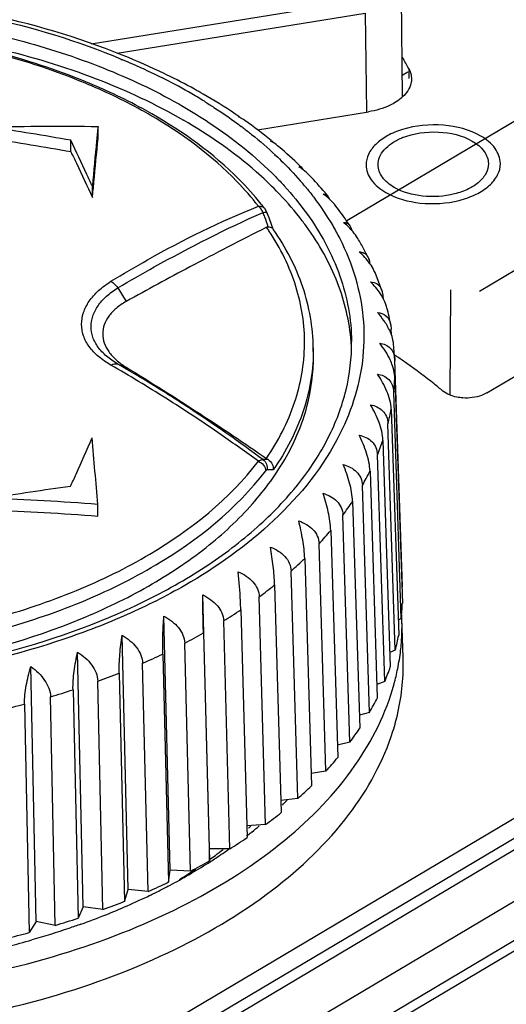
# Model space of a CAD drawing. Header units: millimetres. Extents: x 1117 to 38156, y -1945 to 7303.
# Tile 212 of 256: x 7888 to 7899, y 1074 to 1095. Entities that reach past the tile are written whole.
import ezdxf

# ---------------------------------------------------------------- set-up
doc = ezdxf.new("R2010")
doc.units = ezdxf.units.MM

msp = doc.modelspace()

# ---------------------------------------------------------------- linework, layer by layer
at = {"linetype": 'Continuous'}
for p, q in [((7896.37, 1095.347), (7896.397, 1093.024)), ((7889.909, 1094.126), (7895.572, 1095.045)), ((7890.454, 1093.931), (7895.625, 1094.77)), ((7902.666, 1094.846), (7895.243, 1090.438)), ((7895.625, 1094.77), (7895.649, 1092.71)), ((7890.563, 1093.892), (7890.56, 1093.893)), ((7890.579, 1093.886), (7890.563, 1093.892)), ((7890.527, 1093.804), (7890.546, 1093.797)), ((7890.536, 1093.811), (7890.554, 1093.804)), ((7891.434, 1093.506), (7891.43, 1093.509)), ((7891.483, 1093.484), (7891.434, 1093.506)), ((7896.509, 1093.536), (7896.392, 1093.467)), ((7896.531, 1093.612), (7896.534, 1093.402)), ((7892.329, 1093.031), (7892.243, 1093.077)), ((7893.376, 1092.336), (7895.693, 1092.711)), ((7898.004, 1088.973), (7904.371, 1092.753)), ((7890.056, 1092.16), (7890.054, 1092.404)), ((7889.49, 1091.874), (7889.487, 1092.118)), ((7893.732, 1091.799), (7893.742, 1091.791)), ((7893.753, 1091.807), (7893.763, 1091.798)), ((7889.937, 1090.921), (7889.935, 1091.164)), ((7893.568, 1090.628), (7893.529, 1090.694)), ((7893.581, 1090.598), (7893.568, 1090.628)), ((7893.706, 1090.26), (7893.677, 1090.341)), ((7893.708, 1090.26), (7893.698, 1090.275)), ((7893.706, 1090.26), (7893.698, 1090.275)), ((7895.97, 1088.983), (7895.828, 1089.356)), ((7890.466, 1089.037), (7890.64, 1088.754)), ((7897.403, 1088.997), (7897.39, 1086.805)), ((7895.995, 1088.823), (7895.995, 1088.83)), ((7896.158, 1088.264), (7896.167, 1088.179)), ((7896.171, 1088.058), (7896.167, 1088.179)), ((7894.544, 1087.627), (7894.542, 1087.785)), ((7896.242, 1087.524), (7896.216, 1087.876)), ((7896.242, 1087.524), (7896.242, 1087.521)), ((7896.398, 1082.809), (7896.242, 1087.521)), ((7890.465, 1087.45), (7890.639, 1087.384)), ((7898.158, 1086.847), (7898.868, 1087.269)), ((7896.242, 1087.171), (7896.398, 1082.459)), ((7896.374, 1082.143), (7896.218, 1086.861)), ((7913.434, 1086.709), (7875.146, 1063.973)), ((7875.44, 1063.733), (7913.788, 1086.504)), ((7876.374, 1062.973), (7916.153, 1086.593)), ((7896.166, 1086.512), (7896.322, 1081.794)), ((7875.614, 1063.592), (7913.79, 1086.261)), ((7877.107, 1062.376), (7917.032, 1086.084)), ((7896.251, 1081.481), (7896.097, 1086.203)), ((7877.901, 1063.064), (7916.476, 1085.97)), ((7895.993, 1085.858), (7896.147, 1081.136)), ((7896.031, 1080.827), (7895.878, 1085.554)), ((7895.724, 1085.215), (7895.876, 1080.488)), ((7895.714, 1080.185), (7895.565, 1084.918)), ((7890.051, 1084.278), (7890.049, 1084.523)), ((7895.36, 1084.587), (7895.51, 1079.855)), ((7895.304, 1079.562), (7895.158, 1084.299)), ((7894.905, 1083.98), (7895.052, 1079.243)), ((7894.803, 1078.961), (7894.661, 1083.703)), ((7894.363, 1083.398), (7894.505, 1078.656)), ((7894.216, 1078.388), (7894.078, 1083.134)), ((7893.736, 1082.845), (7893.873, 1078.099)), ((7896.398, 1082.809), (7896.386, 1082.802)), ((7892.377, 1077.337), (7892.236, 1082.636)), ((7893.546, 1077.846), (7893.414, 1082.596)), ((7891.56, 1076.892), (7891.427, 1082.195)), ((7893.03, 1082.326), (7893.162, 1077.575)), ((7896.374, 1082.143), (7896.311, 1082.112)), ((7896.389, 1082.136), (7896.388, 1082.145)), ((7896.415, 1081.327), (7896.388, 1082.145)), ((7892.799, 1077.34), (7892.673, 1082.094)), ((7890.681, 1076.49), (7890.555, 1081.796)), ((7892.251, 1081.844), (7892.377, 1077.089)), ((7891.98, 1076.873), (7891.86, 1081.631)), ((7889.746, 1076.133), (7889.629, 1081.443)), ((7891.403, 1081.403), (7891.523, 1076.645)), ((7896.251, 1081.481), (7896.138, 1081.434)), ((7888.764, 1075.826), (7888.655, 1081.139)), ((7891.096, 1076.45), (7890.984, 1081.211)), ((7890.495, 1081.006), (7890.608, 1076.245)), ((7890.154, 1076.072), (7890.049, 1080.836)), ((7896.031, 1080.827), (7895.867, 1080.77)), ((7889.16, 1075.744), (7889.063, 1080.511)), ((7889.532, 1080.658), (7889.637, 1075.894)), ((7888.522, 1080.359), (7888.619, 1075.593)), ((7895.714, 1080.185), (7895.502, 1080.126)), ((7895.304, 1079.562), (7895.044, 1079.505)), ((7894.803, 1078.961), (7894.497, 1078.911)), ((7894.216, 1078.388), (7893.866, 1078.349)), ((7893.546, 1077.846), (7893.155, 1077.823)), ((7892.799, 1077.34), (7892.377, 1077.337)), ((7892.377, 1077.089), (7892.377, 1077.337)), ((7891.523, 1076.645), (7891.56, 1076.892)), ((7891.98, 1076.873), (7891.56, 1076.892)), ((7890.608, 1076.245), (7890.681, 1076.49)), ((7891.096, 1076.45), (7890.681, 1076.49)), ((7889.746, 1076.133), (7889.637, 1075.894)), ((7890.154, 1076.072), (7889.746, 1076.133)), ((7888.764, 1075.826), (7888.619, 1075.593)), ((7889.16, 1075.744), (7888.764, 1075.826))]:
    msp.add_line(p, q, dxfattribs=at)
msp.add_lwpolyline([(7893.677, 1090.341), (7893.62, 1090.497), (7893.581, 1090.598)], dxfattribs=at)
for centre, radius, start, end in [((7885.288, 1080.772), 14.141, 64.2573, 68.0293), ((7887.303, 1088.556), 10.523, 28.7193, 30.1407), ((7885.842, 1081.907), 12.878, 61.1095, 64.0256), ((7885.755, 1082.227), 12.531, 62.9821, 63.2471), ((7885.991, 1082.685), 12.016, 59.943, 62.9935), ((7886.435, 1083.463), 11.12, 58.3477, 59.9117), ((7886.136, 1082.442), 12.268, 60.1367, 61.1017), ((7886.645, 1083.298), 11.272, 55.7482, 59.7152), ((7892.348, 1091.415), 1.351, 60.8138, 61.9148), ((7887.45, 1084.972), 9.3, 52.7715, 53.0685), ((7887.405, 1084.386), 9.944, 51.0047, 54.9732), ((7872.307, 992.943), 100.651, 80.17196, 81.13714), ((7872.51, 994.035), 99.302, 80.15421, 81.13253), ((7892.943, 1090.9), 1.396, 56.9167, 59.4425), ((7896.919, 1090.883), 1.389, 111.9498, 112.8702), ((7888.168, 1085.299), 8.754, 45.8817, 49.731), ((7888.415, 1085.557), 8.396, 45.5019, 45.8674), ((7893.461, 1090.366), 1.429, 52.5581, 56.8847), ((7888.898, 1086.022), 7.727, 40.3644, 43.9289), ((7889.247, 1086.898), 6.661, 39.3488, 40.3962), ((7889.116, 1086.209), 7.439, 39.6636, 40.3542), ((7888.825, 1087.063), 5.942, 37.6611, 38.7974), ((7893.063, 1090.394), 0.485, 26.8688, 33.1038), ((7880.596, 1085.893), 13.735, 19.658, 20.0986), ((7889.553, 1086.553), 6.883, 34.4335, 37.5091), ((7880.417, 1085.829), 13.926, 18.7761, 19.657), ((7889.76, 1086.697), 6.631, 33.2565, 34.4206), ((7889.221, 1087.313), 5.274, 33.5361, 34.5316), ((7890.149, 1086.937), 6.174, 28.0878, 30.4601), ((7890.312, 1087.024), 5.989, 26.2616, 28.0846), ((7891.042, 1087.303), 5.205, 10.64, 14.6836), ((7891.202, 1087.588), 4.142, 2.5535, 4.56), ((7888.438, 1076.09), 13.935, 55.6358, 55.9238), ((7888.573, 1076.287), 13.696, 54.689, 55.6377), ((7891.771, 1087.35), 4.474, 353.7181, 357.7024), ((7891.564, 1087.384), 4.684, 345.4055, 349.2702), ((7618.202, 1062.213), 272.76, 4.69154, 4.98382), ((7891.177, 1087.502), 5.089, 337.4917, 341.1484), ((7893.583, 1080.846), 4.611, 89.8002, 91.1239), ((7893.915, 1085.98), 0.611, 234.8612, 238.8456), ((7893.663, 1078.941), 6.3, 89.6115, 90.8031), ((7890.628, 1087.755), 5.693, 330.1142, 333.5076), ((7903.402, 986.292), 99.585, 98.03507, 99.00858), ((7889.977, 1088.157), 6.459, 323.3293, 326.4546), ((7889.199, 1088.768), 7.449, 317.1602, 320.0024), ((7888.359, 1089.584), 8.621, 311.5629, 314.1414), ((7887.496, 1090.599), 9.953, 306.4804, 308.8231), ((7891.891, 1082.638), 4.51, 353.7007, 357.7197), ((7886.65, 1091.789), 11.414, 301.8471, 303.9852), ((7891.915, 1081.988), 4.476, 1.9991, 2.9713), ((7891.913, 1081.989), 4.478, 357.4773, 1.8873), ((7885.856, 1093.118), 12.962, 297.5974, 299.5614), ((7891.683, 1082.672), 4.721, 345.3887, 349.287), ((7891.884, 1081.99), 4.508, 353.4358, 357.4732), ((7885.144, 1094.534), 14.547, 293.6697, 295.488), ((7891.801, 1082), 4.591, 348.6366, 353.4262), ((7891.293, 1082.792), 5.129, 337.4758, 341.1643), ((7884.514, 1096.033), 16.173, 290.0115, 291.7034), ((7891.651, 1082.031), 4.743, 344.6887, 348.635), ((7884.029, 1097.434), 17.656, 286.5662, 288.1619), ((7890.815, 1083.007), 5.654, 331.8052, 333.5353), ((7883.665, 1098.726), 18.998, 283.2937, 284.8133), ((7890.667, 1083.087), 5.822, 330.1116, 331.805), ((7890.083, 1083.451), 6.51, 323.3156, 326.4682), ((7889.3, 1084.067), 7.507, 317.1477, 320.0148), ((7888.453, 1084.89), 8.688, 311.5516, 314.1527), ((7888.445, 1083.824), 7.794, 314.3791, 315.4575), ((7887.584, 1085.912), 10.031, 306.4701, 308.8334), ((7887.585, 1084.777), 9.079, 308.6928, 309.9624), ((7887.376, 1085.039), 9.414, 307.8582, 308.159), ((7887.442, 1084.955), 9.306, 308.1586, 308.6958), ((7887.882, 1083.573), 7.865, 312.4898, 312.9067), ((7886.731, 1087.112), 11.503, 301.8377, 303.9945), ((7886.885, 1084.792), 9.44, 305.5797, 306.4981), ((7887.051, 1084.568), 9.161, 306.4963, 307.7739), ((7886.761, 1085.881), 10.456, 303.3385, 305.2644), ((7885.93, 1088.451), 13.063, 297.5888, 299.57), ((7886.264, 1086.65), 11.372, 300.3571, 302.646), ((7886.53, 1086.231), 10.875, 302.6579, 303.3466), ((7885.942, 1087.196), 12.005, 298.931, 300.365), ((7886.236, 1085.752), 10.599, 301.3595, 302.9486), ((7886.424, 1085.46), 10.252, 302.954, 303.5772), ((7885.212, 1089.878), 14.661, 293.6618, 295.4959), ((7885.613, 1087.798), 12.692, 297.4348, 297.9248), ((7885.736, 1087.567), 12.43, 297.923, 298.9335), ((7885.351, 1088.315), 13.271, 295.8311, 296.3054), ((7885.482, 1088.051), 12.977, 296.3031, 297.4325), ((7884.599, 1091.332), 16.239, 290.0009, 291.7139), ((7885.121, 1088.798), 13.806, 293.6703, 295.8202), ((7884.789, 1089.551), 14.63, 291.773, 293.6732), ((7884.088, 1092.801), 17.795, 286.5592, 288.1689), ((7884.497, 1090.285), 15.419, 289.7106, 291.7722), ((7883.722, 1094.104), 19.148, 283.287, 284.8199), ((7883.809, 1092.412), 17.655, 284.3273, 285.9933)]:
    msp.add_arc(centre, radius, start, end, dxfattribs=at)
for points, knots in [([(7890.56, 1093.893), (7889.627, 1094.269), (7887.63, 1094.852), (7885.568, 1095.104), (7884.506, 1095.154)], [0, 0, 0, 0, 0.486359, 1, 1, 1, 1]), ([(7884.597, 1095.099), (7885.645, 1095.043), (7887.67, 1094.782), (7889.628, 1094.191), (7890.536, 1093.811)], [0, 0, 0, 0, 0.515926, 1, 1, 1, 1]), ([(7884.586, 1094.792), (7885.907, 1094.721), (7887.847, 1094.429), (7890.243, 1093.633), (7891.328, 1093.112), (7891.829, 1092.821)], [0, 0, 0, 0, 0.524479, 0.770316, 1, 1, 1, 1]), ([(7890.367, 1093.049), (7890.178, 1093.139), (7889.38, 1093.494), (7888.547, 1093.767), (7887.905, 1093.933)], [0, 0, 0, 0, 0.240866, 1, 1, 1, 1]), ([(7890.376, 1093.082), (7890.186, 1093.172), (7889.387, 1093.522), (7888.553, 1093.793), (7887.912, 1093.958)], [0, 0, 0, 0, 0.241324, 1, 1, 1, 1]), ([(7887.941, 1094.035), (7888.644, 1093.87), (7889.983, 1093.466), (7891.252, 1092.874), (7891.832, 1092.538)], [0, 0, 0, 0, 0.518819, 1, 1, 1, 1]), ([(7890.554, 1093.804), (7890.626, 1093.774), (7890.91, 1093.652), (7891.19, 1093.52), (7891.396, 1093.416)], [0, 0, 0, 0, 0.253548, 1, 1, 1, 1]), ([(7896.588, 1093.403), (7896.589, 1093.369), (7896.573, 1093.225), (7896.484, 1093.097), (7896.403, 1093.021)], [0, 0, 0, 0, 0.233085, 1, 1, 1, 1]), ([(7891.143, 1092.641), (7891.08, 1092.677), (7890.826, 1092.821), (7890.566, 1092.954), (7890.367, 1093.049)], [0, 0, 0, 0, 0.245747, 1, 1, 1, 1]), ([(7891.172, 1092.669), (7891.108, 1092.705), (7890.847, 1092.851), (7890.58, 1092.986), (7890.376, 1093.082)], [0, 0, 0, 0, 0.246028, 1, 1, 1, 1]), ([(7892.243, 1093.077), (7892.243, 1093.078), (7892.243, 1093.079), (7892.244, 1093.081), (7892.244, 1093.08)], [0, 0, 0, 0, 0.7515, 1, 1, 1, 1]), ([(7892.244, 1093.08), (7892.244, 1093.08), (7892.245, 1093.079), (7892.245, 1093.077), (7892.245, 1093.076)], [0, 0, 0, 0, 0.305375, 1, 1, 1, 1]), ([(7891.829, 1092.821), (7892.014, 1092.714), (7892.703, 1092.288), (7893.342, 1091.778), (7893.76, 1091.352)], [0, 0, 0, 0, 0.263678, 1, 1, 1, 1]), ([(7892.27, 1092.929), (7892.337, 1092.887), (7892.599, 1092.722), (7892.854, 1092.545), (7893.039, 1092.406)], [0, 0, 0, 0, 0.25471, 1, 1, 1, 1]), ([(7896.266, 1092.916), (7896.226, 1092.89), (7896.047, 1092.792), (7895.848, 1092.736), (7895.693, 1092.711)], [0, 0, 0, 0, 0.231255, 1, 1, 1, 1]), ([(7893.399, 1090.74), (7893.259, 1090.921), (7892.609, 1091.666), (7891.798, 1092.261), (7891.143, 1092.641)], [0, 0, 0, 0, 0.232123, 1, 1, 1, 1]), ([(7893.456, 1090.786), (7893.311, 1090.967), (7892.646, 1091.703), (7891.83, 1092.292), (7891.172, 1092.669)], [0, 0, 0, 0, 0.233704, 1, 1, 1, 1]), ([(7892.997, 1092.609), (7892.998, 1092.609), (7893.002, 1092.605), (7893.005, 1092.599), (7893.006, 1092.595)], [0, 0, 0, 0, 0.18971, 1, 1, 1, 1]), ([(7890.054, 1092.404), (7890.043, 1092.304), (7890.002, 1091.891), (7889.963, 1091.477), (7889.935, 1091.164)], [0, 0, 0, 0, 0.242034, 1, 1, 1, 1]), ([(7893.774, 1091.058), (7893.639, 1091.196), (7893.046, 1091.757), (7892.371, 1092.226), (7891.832, 1092.538)], [0, 0, 0, 0, 0.236752, 1, 1, 1, 1]), ([(7898.032, 1092.204), (7897.799, 1092.339), (7897.24, 1092.479), (7896.673, 1092.426), (7896.399, 1092.341)], [0, 0, 0, 0, 0.483396, 1, 1, 1, 1]), ([(7893.077, 1092.377), (7893.137, 1092.331), (7893.37, 1092.15), (7893.593, 1091.957), (7893.753, 1091.807)], [0, 0, 0, 0, 0.25512, 1, 1, 1, 1]), ([(7896.399, 1092.341), (7896.29, 1092.307), (7896.091, 1092.226), (7895.844, 1092.052), (7895.681, 1091.84), (7895.641, 1091.676), (7895.642, 1091.6)], [0, 0, 0, 0, 0.302159, 0.567986, 0.796503, 1, 1, 1, 1]), ([(7896.399, 1092.171), (7896.635, 1092.266), (7897.142, 1092.335), (7897.646, 1092.221), (7897.855, 1092.099)], [0, 0, 0, 0, 0.511624, 1, 1, 1, 1]), ([(7898.442, 1091.633), (7898.441, 1091.742), (7898.345, 1091.985), (7898.147, 1092.138), (7898.032, 1092.204)], [0, 0, 0, 0, 0.451618, 1, 1, 1, 1]), ([(7889.935, 1091.164), (7889.897, 1091.244), (7889.749, 1091.563), (7889.6, 1091.881), (7889.487, 1092.118)], [0, 0, 0, 0, 0.252237, 1, 1, 1, 1]), ([(7889.937, 1090.921), (7889.947, 1091.027), (7889.986, 1091.441), (7890.025, 1091.854), (7890.056, 1092.16)], [0, 0, 0, 0, 0.25746, 1, 1, 1, 1]), ([(7893.652, 1092.101), (7893.657, 1092.104), (7893.669, 1092.106), (7893.679, 1092.101), (7893.684, 1092.097)], [0, 0, 0, 0, 0.493667, 1, 1, 1, 1]), ([(7893.684, 1092.097), (7893.686, 1092.096), (7893.694, 1092.088), (7893.7, 1092.077), (7893.704, 1092.069)], [0, 0, 0, 0, 0.206586, 1, 1, 1, 1]), ([(7895.892, 1091.603), (7895.892, 1091.658), (7895.915, 1091.774), (7896.018, 1091.93), (7896.177, 1092.064), (7896.307, 1092.132), (7896.379, 1092.162)], [0, 0, 0, 0, 0.209813, 0.440101, 0.702812, 1, 1, 1, 1]), ([(7897.855, 1092.099), (7897.95, 1092.045), (7898.113, 1091.919), (7898.191, 1091.72), (7898.192, 1091.63)], [0, 0, 0, 0, 0.548415, 1, 1, 1, 1]), ([(7889.49, 1091.874), (7889.527, 1091.796), (7889.678, 1091.479), (7889.826, 1091.161), (7889.937, 1090.921)], [0, 0, 0, 0, 0.247436, 1, 1, 1, 1]), ([(7893.763, 1091.798), (7893.813, 1091.751), (7894.006, 1091.564), (7894.19, 1091.367), (7894.32, 1091.215)], [0, 0, 0, 0, 0.25496, 1, 1, 1, 1]), ([(7895.642, 1091.6), (7895.644, 1091.49), (7895.739, 1091.248), (7895.937, 1091.095), (7896.052, 1091.028)], [0, 0, 0, 0, 0.451618, 1, 1, 1, 1]), ([(7896.229, 1091.133), (7896.134, 1091.188), (7895.971, 1091.314), (7895.893, 1091.513), (7895.892, 1091.603)], [0, 0, 0, 0, 0.548415, 1, 1, 1, 1]), ([(7896.052, 1091.028), (7896.269, 1090.903), (7896.789, 1090.763), (7897.446, 1090.804), (7897.927, 1090.972), (7898.208, 1091.149), (7898.396, 1091.372), (7898.443, 1091.551), (7898.442, 1091.633)], [0, 0, 0, 0, 0.268807, 0.559385, 0.693459, 0.81142, 0.911825, 1, 1, 1, 1]), ([(7898.192, 1091.63), (7898.193, 1091.562), (7898.154, 1091.416), (7897.999, 1091.233), (7897.769, 1091.087), (7897.374, 1090.949), (7896.834, 1090.916), (7896.407, 1091.03), (7896.229, 1091.133)], [0, 0, 0, 0, 0.088179, 0.188596, 0.306566, 0.440641, 0.731202, 1, 1, 1, 1]), ([(7894.242, 1091.563), (7894.252, 1091.565), (7894.274, 1091.566), (7894.293, 1091.554), (7894.3, 1091.546)], [0, 0, 0, 0, 0.483361, 1, 1, 1, 1]), ([(7894.3, 1091.546), (7894.303, 1091.544), (7894.315, 1091.53), (7894.324, 1091.514), (7894.329, 1091.501)], [0, 0, 0, 0, 0.21492, 1, 1, 1, 1]), ([(7893.76, 1091.352), (7893.819, 1091.292), (7894.047, 1091.051), (7894.258, 1090.794), (7894.402, 1090.594)], [0, 0, 0, 0, 0.256363, 1, 1, 1, 1]), ([(7894.4, 1090.318), (7894.354, 1090.382), (7894.159, 1090.641), (7893.944, 1090.884), (7893.774, 1091.058)], [0, 0, 0, 0, 0.24408, 1, 1, 1, 1]), ([(7894.398, 1091.121), (7894.45, 1091.058), (7894.647, 1090.807), (7894.826, 1090.541), (7894.946, 1090.336)], [0, 0, 0, 0, 0.255963, 1, 1, 1, 1]), ([(7894.748, 1090.995), (7894.765, 1090.998), (7894.802, 1090.995), (7894.831, 1090.972), (7894.842, 1090.958)], [0, 0, 0, 0, 0.477698, 1, 1, 1, 1]), ([(7894.842, 1090.958), (7894.846, 1090.953), (7894.862, 1090.932), (7894.872, 1090.908), (7894.879, 1090.889)], [0, 0, 0, 0, 0.218897, 1, 1, 1, 1]), ([(7890.323, 1089.175), (7890.575, 1089.33), (7891.567, 1089.914), (7892.604, 1090.425), (7893.399, 1090.74)], [0, 0, 0, 0, 0.256942, 1, 1, 1, 1]), ([(7890.466, 1089.037), (7890.717, 1089.186), (7891.705, 1089.753), (7892.722, 1090.271), (7893.495, 1090.613)], [0, 0, 0, 0, 0.256982, 1, 1, 1, 1]), ([(7893.399, 1090.74), (7893.424, 1090.743), (7893.473, 1090.74), (7893.515, 1090.712), (7893.529, 1090.694)], [0, 0, 0, 0, 0.529703, 1, 1, 1, 1]), ([(7893.469, 1090.659), (7893.464, 1090.667), (7893.443, 1090.696), (7893.419, 1090.723), (7893.399, 1090.74)], [0, 0, 0, 0, 0.267148, 1, 1, 1, 1]), ([(7893.495, 1090.613), (7893.515, 1090.616), (7893.543, 1090.62), (7893.578, 1090.608), (7893.581, 1090.598)], [0, 0, 0, 0, 0.648224, 1, 1, 1, 1]), ([(7894.402, 1090.594), (7894.691, 1090.193), (7895.157, 1089.342), (7895.335, 1088.382), (7895.34, 1087.92)], [0, 0, 0, 0, 0.51624, 1, 1, 1, 1]), ([(7895.168, 1090.403), (7895.193, 1090.405), (7895.25, 1090.397), (7895.29, 1090.356), (7895.305, 1090.333)], [0, 0, 0, 0, 0.47345, 1, 1, 1, 1]), ([(7893.566, 1090.303), (7893.032, 1090.03), (7892.049, 1089.528), (7891.081, 1088.998), (7890.64, 1088.754)], [0, 0, 0, 0, 0.543895, 1, 1, 1, 1]), ([(7893.563, 1085.481), (7893.809, 1085.841), (7894.204, 1086.601), (7894.427, 1087.854), (7894.235, 1089.107), (7893.855, 1089.868), (7893.617, 1090.227)], [0, 0, 0, 0, 0.259092, 0.502107, 0.743979, 1, 1, 1, 1]), ([(7893.602, 1090.312), (7893.608, 1090.312), (7893.629, 1090.311), (7893.65, 1090.307), (7893.664, 1090.301)], [0, 0, 0, 0, 0.273885, 1, 1, 1, 1]), ([(7893.664, 1090.301), (7893.668, 1090.3), (7893.681, 1090.293), (7893.692, 1090.283), (7893.698, 1090.275)], [0, 0, 0, 0, 0.269591, 1, 1, 1, 1]), ([(7894.542, 1087.785), (7894.537, 1088.213), (7894.38, 1089.097), (7893.965, 1089.888), (7893.708, 1090.26)], [0, 0, 0, 0, 0.486541, 1, 1, 1, 1]), ([(7895.331, 1087.917), (7895.297, 1088.335), (7895.094, 1089.193), (7894.662, 1089.956), (7894.4, 1090.318)], [0, 0, 0, 0, 0.484079, 1, 1, 1, 1]), ([(7894.946, 1090.336), (7894.997, 1090.248), (7895.186, 1089.9), (7895.336, 1089.529), (7895.419, 1089.246)], [0, 0, 0, 0, 0.256349, 1, 1, 1, 1]), ([(7895.305, 1090.333), (7895.309, 1090.327), (7895.327, 1090.297), (7895.338, 1090.263), (7895.345, 1090.237)], [0, 0, 0, 0, 0.222228, 1, 1, 1, 1]), ([(7895.471, 1090.066), (7895.462, 1090.081), (7895.425, 1090.141), (7895.381, 1090.197), (7895.345, 1090.237)], [0, 0, 0, 0, 0.245824, 1, 1, 1, 1]), ([(7895.498, 1089.791), (7895.534, 1089.792), (7895.614, 1089.775), (7895.665, 1089.71), (7895.683, 1089.674)], [0, 0, 0, 0, 0.469703, 1, 1, 1, 1]), ([(7895.683, 1089.674), (7895.687, 1089.665), (7895.705, 1089.623), (7895.716, 1089.578), (7895.72, 1089.543)], [0, 0, 0, 0, 0.224379, 1, 1, 1, 1]), ([(7895.828, 1089.356), (7895.821, 1089.372), (7895.791, 1089.437), (7895.754, 1089.498), (7895.723, 1089.543)], [0, 0, 0, 0, 0.244341, 1, 1, 1, 1]), ([(7890.323, 1087.427), (7890.231, 1087.48), (7890.065, 1087.593), (7889.865, 1087.799), (7889.739, 1088.031), (7889.696, 1088.28), (7889.74, 1088.532), (7889.865, 1088.774), (7890.063, 1088.995), (7890.231, 1089.119), (7890.323, 1089.175)], [0, 0, 0, 0, 0.142263, 0.269042, 0.383548, 0.492153, 0.602783, 0.72214, 0.854116, 1, 1, 1, 1]), ([(7890.323, 1089.175), (7890.337, 1089.167), (7890.392, 1089.131), (7890.438, 1089.079), (7890.466, 1089.037)], [0, 0, 0, 0, 0.229925, 1, 1, 1, 1]), ([(7895.419, 1089.246), (7895.497, 1088.981), (7895.604, 1088.437), (7895.602, 1087.604), (7895.437, 1086.776), (7895.225, 1086.249), (7895.096, 1085.992)], [0, 0, 0, 0, 0.247979, 0.493347, 0.742144, 1, 1, 1, 1]), ([(7895.996, 1088.824), (7895.979, 1088.855), (7895.905, 1088.978), (7895.812, 1089.088), (7895.735, 1089.164)], [0, 0, 0, 0, 0.247162, 1, 1, 1, 1]), ([(7895.735, 1089.164), (7895.784, 1089.163), (7895.893, 1089.133), (7895.952, 1089.035), (7895.97, 1088.983)], [0, 0, 0, 0, 0.466579, 1, 1, 1, 1]), ([(7890.465, 1087.45), (7890.381, 1087.499), (7890.23, 1087.603), (7890.049, 1087.792), (7889.935, 1088.004), (7889.896, 1088.23), (7889.936, 1088.459), (7890.049, 1088.677), (7890.23, 1088.876), (7890.382, 1088.986), (7890.466, 1089.037)], [0, 0, 0, 0, 0.14301, 0.270555, 0.385671, 0.494499, 0.604831, 0.723503, 0.854708, 1, 1, 1, 1]), ([(7895.97, 1088.983), (7895.973, 1088.971), (7895.988, 1088.922), (7895.994, 1088.87), (7895.995, 1088.83)], [0, 0, 0, 0, 0.228803, 1, 1, 1, 1]), ([(7890.64, 1088.754), (7890.566, 1088.713), (7890.433, 1088.624), (7890.274, 1088.459), (7890.173, 1088.276), (7890.139, 1088.08), (7890.174, 1087.883), (7890.274, 1087.696), (7890.432, 1087.525), (7890.566, 1087.429), (7890.639, 1087.384)], [0, 0, 0, 0, 0.144079, 0.272037, 0.387208, 0.495479, 0.604457, 0.721604, 0.852471, 1, 1, 1, 1]), ([(7896.078, 1088.622), (7896.073, 1088.639), (7896.052, 1088.709), (7896.022, 1088.775), (7895.996, 1088.824)], [0, 0, 0, 0, 0.241779, 1, 1, 1, 1]), ([(7895.878, 1088.527), (7895.941, 1088.522), (7896.083, 1088.474), (7896.145, 1088.336), (7896.158, 1088.264)], [0, 0, 0, 0, 0.464245, 1, 1, 1, 1]), ([(7896.172, 1088.058), (7896.163, 1088.084), (7896.119, 1088.19), (7896.061, 1088.289), (7896.012, 1088.359)], [0, 0, 0, 0, 0.243776, 1, 1, 1, 1]), ([(7874.812, 1082.83), (7875.703, 1082.314), (7877.726, 1081.481), (7881.027, 1080.836), (7884.522, 1080.767), (7887.917, 1081.28), (7890.512, 1082.184), (7892.276, 1083.176), (7893.366, 1083.998), (7894.239, 1084.902), (7894.876, 1085.871), (7895.262, 1086.883), (7895.344, 1087.58), (7895.34, 1087.919)], [0, 0, 0, 0, 0.128441, 0.270083, 0.417498, 0.562248, 0.69635, 0.757534, 0.814108, 0.865994, 0.913562, 0.957731, 1, 1, 1, 1]), ([(7896.193, 1087.416), (7896.178, 1087.458), (7896.11, 1087.624), (7896.01, 1087.777), (7895.926, 1087.884)], [0, 0, 0, 0, 0.246219, 1, 1, 1, 1]), ([(7895.926, 1087.884), (7895.966, 1087.879), (7896.047, 1087.86), (7896.152, 1087.788), (7896.224, 1087.67), (7896.24, 1087.575), (7896.242, 1087.524)], [0, 0, 0, 0, 0.233626, 0.462569, 0.709906, 1, 1, 1, 1]), ([(7896.216, 1087.876), (7896.214, 1087.891), (7896.205, 1087.953), (7896.188, 1088.013), (7896.172, 1088.058)], [0, 0, 0, 0, 0.239436, 1, 1, 1, 1]), ([(7894.542, 1087.785), (7894.547, 1087.348), (7894.398, 1086.437), (7893.972, 1085.625), (7893.705, 1085.242)], [0, 0, 0, 0, 0.483417, 1, 1, 1, 1]), ([(7886.417, 1081.203), (7887.535, 1081.398), (7889.151, 1081.84), (7891.086, 1082.769), (7892.298, 1083.571), (7893.28, 1084.479), (7894.007, 1085.474), (7894.452, 1086.533), (7894.548, 1087.27), (7894.544, 1087.627)], [0, 0, 0, 0, 0.305207, 0.445502, 0.575403, 0.694417, 0.803215, 0.903888, 1, 1, 1, 1]), ([(7890.323, 1087.427), (7890.335, 1087.434), (7890.378, 1087.456), (7890.433, 1087.463), (7890.465, 1087.45)], [0, 0, 0, 0, 0.290186, 1, 1, 1, 1]), ([(7893.396, 1085.422), (7893.141, 1085.609), (7892.508, 1086.061), (7891.487, 1086.736), (7890.71, 1087.205), (7890.323, 1087.427)], [0, 0, 0, 0, 0.258254, 0.635218, 1, 1, 1, 1]), ([(7893.492, 1085.456), (7893.001, 1085.824), (7892.251, 1086.348), (7891.231, 1086.996), (7890.721, 1087.302), (7890.465, 1087.45)], [0, 0, 0, 0, 0.507651, 0.755671, 1, 1, 1, 1]), ([(7890.639, 1087.384), (7891.157, 1087.07), (7892.139, 1086.447), (7893.107, 1085.802), (7893.563, 1085.481)], [0, 0, 0, 0, 0.520328, 1, 1, 1, 1]), ([(7896.242, 1087.171), (7896.241, 1087.19), (7896.234, 1087.274), (7896.213, 1087.355), (7896.193, 1087.416)], [0, 0, 0, 0, 0.234073, 1, 1, 1, 1]), ([(7897.243, 1086.887), (7897.183, 1086.937), (7896.938, 1087.136), (7896.684, 1087.326), (7896.49, 1087.463)], [0, 0, 0, 0, 0.246196, 1, 1, 1, 1]), ([(7896.166, 1086.512), (7896.162, 1086.638), (7896.087, 1086.898), (7895.956, 1087.127), (7895.877, 1087.24)], [0, 0, 0, 0, 0.480599, 1, 1, 1, 1]), ([(7895.877, 1087.24), (7895.922, 1087.233), (7896.008, 1087.21), (7896.122, 1087.133), (7896.199, 1087.011), (7896.217, 1086.912), (7896.218, 1086.861)], [0, 0, 0, 0, 0.241267, 0.475403, 0.720896, 1, 1, 1, 1]), ([(7897.656, 1086.744), (7897.615, 1086.746), (7897.47, 1086.765), (7897.325, 1086.819), (7897.243, 1086.887)], [0, 0, 0, 0, 0.276068, 1, 1, 1, 1]), ([(7898.158, 1086.847), (7898.124, 1086.827), (7897.967, 1086.755), (7897.788, 1086.734), (7897.656, 1086.744)], [0, 0, 0, 0, 0.229651, 1, 1, 1, 1]), ([(7895.993, 1085.858), (7895.989, 1085.985), (7895.922, 1086.246), (7895.804, 1086.483), (7895.734, 1086.6)], [0, 0, 0, 0, 0.482626, 1, 1, 1, 1]), ([(7895.734, 1086.6), (7895.826, 1086.583), (7895.966, 1086.522), (7896.076, 1086.357), (7896.095, 1086.256), (7896.097, 1086.203)], [0, 0, 0, 0, 0.483696, 0.729183, 1, 1, 1, 1]), ([(7895.096, 1085.992), (7894.422, 1084.645), (7892.812, 1083.281), (7890.653, 1082.197), (7888.854, 1081.502), (7886.394, 1080.915), (7883.305, 1080.667), (7880.217, 1080.879), (7877.327, 1081.535), (7875.554, 1082.285), (7874.76, 1082.735)], [0, 0, 0, 0, 0.20281, 0.263248, 0.326929, 0.461802, 0.602425, 0.742815, 0.877024, 1, 1, 1, 1]), ([(7889.483, 1084.9), (7889.52, 1084.985), (7889.668, 1085.322), (7889.818, 1085.658), (7889.931, 1085.909)], [0, 0, 0, 0, 0.252333, 1, 1, 1, 1]), ([(7895.724, 1085.215), (7895.72, 1085.343), (7895.661, 1085.604), (7895.558, 1085.848), (7895.495, 1085.97)], [0, 0, 0, 0, 0.484573, 1, 1, 1, 1]), ([(7895.495, 1085.97), (7895.593, 1085.947), (7895.739, 1085.882), (7895.856, 1085.711), (7895.877, 1085.607), (7895.878, 1085.554)], [0, 0, 0, 0, 0.493308, 0.737788, 1, 1, 1, 1]), ([(7887.867, 1082.139), (7888.457, 1082.299), (7889.582, 1082.676), (7891.534, 1083.63), (7892.794, 1084.634), (7893.396, 1085.422)], [0, 0, 0, 0, 0.281364, 0.543809, 1, 1, 1, 1]), ([(7893.396, 1085.422), (7893.404, 1085.428), (7893.433, 1085.447), (7893.468, 1085.46), (7893.492, 1085.456)], [0, 0, 0, 0, 0.304867, 1, 1, 1, 1]), ([(7893.396, 1085.422), (7893.438, 1085.405), (7893.511, 1085.351), (7893.549, 1085.265), (7893.55, 1085.223)], [0, 0, 0, 0, 0.52613, 1, 1, 1, 1]), ([(7893.492, 1085.456), (7893.525, 1085.434), (7893.578, 1085.366), (7893.583, 1085.281), (7893.574, 1085.241)], [0, 0, 0, 0, 0.49378, 1, 1, 1, 1]), ([(7893.599, 1085.457), (7893.635, 1085.435), (7893.694, 1085.369), (7893.71, 1085.283), (7893.705, 1085.242)], [0, 0, 0, 0, 0.506367, 1, 1, 1, 1]), ([(7887.937, 1081.89), (7888.536, 1082.053), (7889.679, 1082.435), (7891.66, 1083.404), (7892.939, 1084.424), (7893.55, 1085.223)], [0, 0, 0, 0, 0.281364, 0.543809, 1, 1, 1, 1]), ([(7893.55, 1085.223), (7893.552, 1085.226), (7893.558, 1085.234), (7893.567, 1085.241), (7893.574, 1085.241)], [0, 0, 0, 0, 0.322789, 1, 1, 1, 1]), ([(7895.36, 1084.587), (7895.356, 1084.716), (7895.306, 1084.978), (7895.218, 1085.228), (7895.165, 1085.353)], [0, 0, 0, 0, 0.48639, 1, 1, 1, 1]), ([(7895.165, 1085.353), (7895.267, 1085.326), (7895.418, 1085.254), (7895.541, 1085.077), (7895.563, 1084.971), (7895.565, 1084.918)], [0, 0, 0, 0, 0.501082, 0.744837, 1, 1, 1, 1]), ([(7894.905, 1083.98), (7894.901, 1084.109), (7894.86, 1084.372), (7894.788, 1084.627), (7894.744, 1084.755)], [0, 0, 0, 0, 0.487991, 1, 1, 1, 1]), ([(7894.744, 1084.755), (7894.799, 1084.738), (7894.903, 1084.695), (7895.037, 1084.597), (7895.132, 1084.462), (7895.156, 1084.354), (7895.158, 1084.299)], [0, 0, 0, 0, 0.260493, 0.509357, 0.751807, 1, 1, 1, 1]), ([(7894.363, 1083.398), (7894.359, 1083.527), (7894.326, 1083.79), (7894.271, 1084.049), (7894.237, 1084.18)], [0, 0, 0, 0, 0.48932, 1, 1, 1, 1]), ([(7894.237, 1084.18), (7894.293, 1084.16), (7894.4, 1084.112), (7894.537, 1084.007), (7894.635, 1083.868), (7894.659, 1083.758), (7894.661, 1083.703)], [0, 0, 0, 0, 0.263024, 0.514253, 0.756689, 1, 1, 1, 1]), ([(7893.736, 1082.845), (7893.732, 1082.974), (7893.708, 1083.238), (7893.67, 1083.499), (7893.647, 1083.632)], [0, 0, 0, 0, 0.490329, 1, 1, 1, 1]), ([(7893.647, 1083.632), (7893.704, 1083.61), (7893.813, 1083.556), (7893.952, 1083.445), (7894.051, 1083.302), (7894.077, 1083.19), (7894.078, 1083.134)], [0, 0, 0, 0, 0.264886, 0.518092, 0.76071, 1, 1, 1, 1]), ([(7893.03, 1082.326), (7893.028, 1082.387), (7893.017, 1082.651), (7892.997, 1082.915), (7892.978, 1083.116)], [0, 0, 0, 0, 0.233712, 1, 1, 1, 1]), ([(7892.978, 1083.116), (7893.036, 1083.091), (7893.146, 1083.032), (7893.286, 1082.914), (7893.386, 1082.767), (7893.412, 1082.653), (7893.414, 1082.596)], [0, 0, 0, 0, 0.266164, 0.52101, 0.763975, 1, 1, 1, 1]), ([(7892.236, 1082.636), (7892.295, 1082.607), (7892.405, 1082.543), (7892.545, 1082.418), (7892.644, 1082.267), (7892.671, 1082.151), (7892.673, 1082.094)], [0, 0, 0, 0, 0.266935, 0.523177, 0.766675, 1, 1, 1, 1]), ([(7892.251, 1081.844), (7892.249, 1081.905), (7892.243, 1082.169), (7892.239, 1082.434), (7892.236, 1082.636)], [0, 0, 0, 0, 0.233838, 1, 1, 1, 1]), ([(7891.403, 1081.403), (7891.4, 1081.532), (7891.404, 1081.797), (7891.417, 1082.061), (7891.427, 1082.195)], [0, 0, 0, 0, 0.491112, 1, 1, 1, 1]), ([(7891.427, 1082.195), (7891.485, 1082.163), (7891.595, 1082.093), (7891.734, 1081.961), (7891.832, 1081.806), (7891.859, 1081.688), (7891.86, 1081.631)], [0, 0, 0, 0, 0.267234, 0.524519, 0.768583, 1, 1, 1, 1]), ([(7890.495, 1081.006), (7890.492, 1081.136), (7890.505, 1081.401), (7890.535, 1081.663), (7890.555, 1081.796)], [0, 0, 0, 0, 0.490599, 1, 1, 1, 1]), ([(7890.555, 1081.796), (7890.613, 1081.762), (7890.722, 1081.686), (7890.859, 1081.547), (7890.955, 1081.388), (7890.982, 1081.268), (7890.984, 1081.211)], [0, 0, 0, 0, 0.267138, 0.525293, 0.770073, 1, 1, 1, 1]), ([(7889.532, 1080.658), (7889.529, 1080.787), (7889.551, 1081.052), (7889.599, 1081.312), (7889.629, 1081.443)], [0, 0, 0, 0, 0.489726, 1, 1, 1, 1]), ([(7889.629, 1081.443), (7889.74, 1081.37), (7889.936, 1081.204), (7890.046, 1080.956), (7890.049, 1080.836)], [0, 0, 0, 0, 0.527459, 1, 1, 1, 1]), ([(7896.203, 1079.797), (7896.242, 1079.922), (7896.377, 1080.421), (7896.428, 1080.942), (7896.415, 1081.327)], [0, 0, 0, 0, 0.254104, 1, 1, 1, 1]), ([(7888.522, 1080.359), (7888.519, 1080.488), (7888.55, 1080.753), (7888.615, 1081.01), (7888.655, 1081.139)], [0, 0, 0, 0, 0.488531, 1, 1, 1, 1]), ([(7888.655, 1081.139), (7888.764, 1081.059), (7888.953, 1080.883), (7889.06, 1080.632), (7889.063, 1080.511)], [0, 0, 0, 0, 0.527008, 1, 1, 1, 1]), ([(7877.832, 1074.971), (7878.763, 1074.718), (7880.701, 1074.353), (7883.665, 1074.211), (7886.617, 1074.465), (7889.403, 1075.105), (7891.882, 1076.096), (7893.931, 1077.394), (7895.446, 1078.945), (7896.06, 1080.171), (7896.226, 1080.778)], [0, 0, 0, 0, 0.138765, 0.282223, 0.4254, 0.563346, 0.691725, 0.807455, 0.909527, 1, 1, 1, 1]), ([(7876.926, 1074.424), (7877.854, 1074.117), (7879.81, 1073.652), (7882.84, 1073.386), (7885.903, 1073.541), (7888.829, 1074.109), (7891.462, 1075.06), (7893.662, 1076.347), (7895.312, 1077.912), (7896.007, 1079.17), (7896.203, 1079.797)], [0, 0, 0, 0, 0.135373, 0.277052, 0.419884, 0.558591, 0.688391, 0.805705, 0.909024, 1, 1, 1, 1]), ([(7889.697, 1075.769), (7889.614, 1075.739), (7889.275, 1075.621), (7888.933, 1075.514), (7888.674, 1075.44)], [0, 0, 0, 0, 0.247173, 1, 1, 1, 1])]:
    msp.add_open_spline(points, degree=3, knots=knots, dxfattribs=at)
for points in [[(7896.531, 1093.612), (7896.566, 1093.549), (7896.587, 1093.475), (7896.588, 1093.403)], [(7896.403, 1093.021), (7896.361, 1092.982), (7896.315, 1092.947), (7896.266, 1092.916)], [(7892.984, 1092.608), (7892.987, 1092.61), (7892.993, 1092.612), (7892.997, 1092.609)], [(7887.814, 1092.393), (7888.56, 1092.412), (7889.307, 1092.418), (7890.054, 1092.404)], [(7893.113, 1092.529), (7893.079, 1092.553), (7893.043, 1092.575), (7893.007, 1092.595)], [(7893.826, 1091.979), (7893.788, 1092.011), (7893.747, 1092.041), (7893.705, 1092.069)], [(7894.462, 1091.383), (7894.421, 1091.425), (7894.377, 1091.464), (7894.33, 1091.5)], [(7894.88, 1090.888), (7894.838, 1090.926), (7894.794, 1090.962), (7894.748, 1090.995)], [(7895.013, 1090.744), (7894.973, 1090.796), (7894.928, 1090.844), (7894.88, 1090.888)], [(7895.345, 1090.237), (7895.291, 1090.297), (7895.231, 1090.352), (7895.168, 1090.403)], [(7893.566, 1090.303), (7893.577, 1090.308), (7893.59, 1090.312), (7893.602, 1090.312)], [(7895.723, 1089.543), (7895.659, 1089.634), (7895.581, 1089.717), (7895.498, 1089.791)], [(7896.012, 1088.359), (7895.971, 1088.418), (7895.926, 1088.474), (7895.878, 1088.527)], [(7890.049, 1084.523), (7889.303, 1084.582), (7888.556, 1084.622), (7887.809, 1084.649)], [(7887.812, 1084.406), (7888.559, 1084.379), (7889.306, 1084.339), (7890.051, 1084.278)]]:
    msp.add_open_spline(points, degree=3, dxfattribs=at)

doc.saveas('drawing.dxf')
